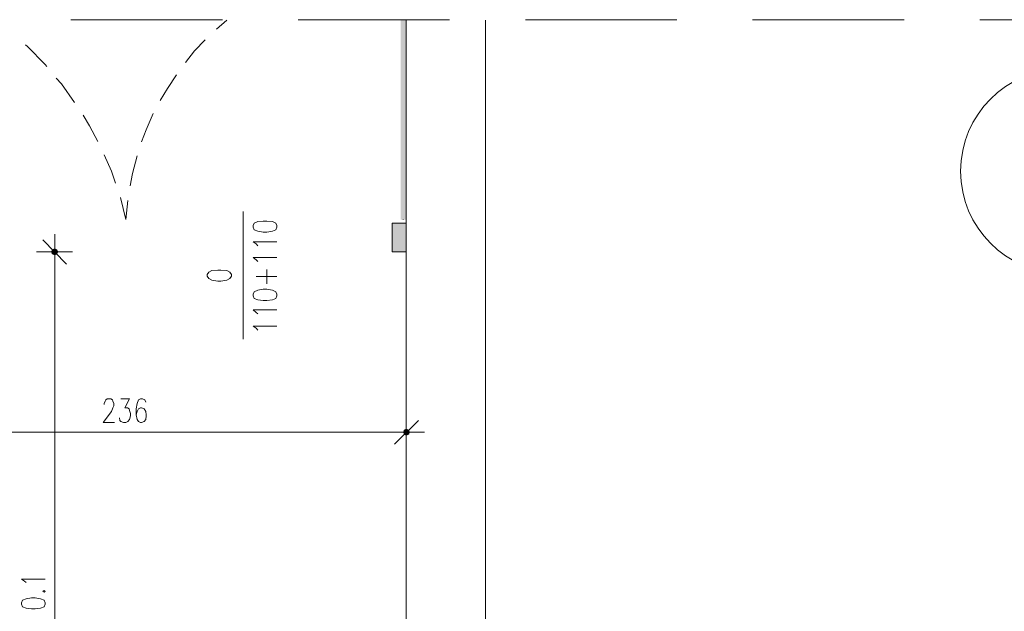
# Model space of a CAD drawing. Header units: millimetres. Extents: x -1096 to 3960, y -1899 to 666.
# Tile 45 of 75: x 1598 to 2010, y 294 to 543. Entities that reach past the tile are written whole.
import ezdxf

# ---------------------------------------------------------------- set-up
doc = ezdxf.new("R2010")
doc.units = ezdxf.units.MM
doc.layers.add('C00-00-00', color=7, linetype='Continuous')

msp = doc.modelspace()

# ---------------------------------------------------------------- hatches: boundary and pattern name
at = {"layer": 'C00-00-00'}
h = msp.add_hatch(color=256, dxfattribs=at)
h.dxf.hatch_style = 2
h.paths.add_polyline_path([(1759.485, 458.71), (1757.37, 458.71), (1759.485, 542.321)])
h = msp.add_hatch(color=256, dxfattribs=at)
h.dxf.hatch_style = 2
h.paths.add_polyline_path([(1757.37, 458.71), (1759.485, 542.321), (1757.37, 542.321)])
h = msp.add_hatch(color=256, dxfattribs=at)
h.dxf.hatch_style = 2
h.paths.add_polyline_path([(1757.37, 542.321), (1759.485, 542.321), (1757.37, 458.71)])
h = msp.add_hatch(color=256, dxfattribs=at)
h.dxf.hatch_style = 2
h.paths.add_polyline_path([(1759.485, 542.321), (1757.37, 458.71), (1759.485, 458.71)])
h = msp.add_hatch(color=256, dxfattribs=at)
h.dxf.hatch_style = 2
h.paths.add_polyline_path([(1759.698, 457.225), (1759.698, 445.16), (1753.771, 445.16)])
h = msp.add_hatch(color=256, dxfattribs=at)
h.dxf.hatch_style = 2
h.paths.add_polyline_path([(1759.698, 457.225), (1753.771, 457.225), (1753.771, 445.16)])
h = msp.add_hatch(color=256, dxfattribs=at)
h.dxf.hatch_style = 2
h.paths.add_polyline_path([(1611.099, 445.16), (1611.313, 444.313), (1611.313, 446.008)])
h = msp.add_hatch(color=256, dxfattribs=at)
h.dxf.hatch_style = 2
h.paths.add_polyline_path([(1611.313, 444.313), (1612.37, 443.889), (1612.37, 446.431)])
h = msp.add_hatch(color=256, dxfattribs=at)
h.dxf.hatch_style = 2
h.paths.add_polyline_path([(1611.313, 444.313), (1611.313, 446.008), (1612.37, 446.431)])
h = msp.add_hatch(color=256, dxfattribs=at)
h.dxf.hatch_style = 2
h.paths.add_polyline_path([(1612.37, 443.889), (1612.37, 446.431), (1613.217, 446.008)])
h = msp.add_hatch(color=256, dxfattribs=at)
h.dxf.hatch_style = 2
h.paths.add_polyline_path([(1612.37, 443.889), (1613.217, 444.313), (1613.217, 446.008)])
h = msp.add_hatch(color=256, dxfattribs=at)
h.dxf.hatch_style = 2
h.paths.add_polyline_path([(1613.217, 444.313), (1613.217, 446.008), (1613.641, 445.16)])
h = msp.add_hatch(color=256, dxfattribs=at)
h.dxf.hatch_style = 2
h.paths.add_polyline_path([(1758.851, 370.439), (1758.641, 369.592), (1760.969, 369.592)])
h = msp.add_hatch(color=256, dxfattribs=at)
h.dxf.hatch_style = 2
h.paths.add_polyline_path([(1758.641, 369.592), (1758.851, 368.744), (1760.756, 368.744)])
h = msp.add_hatch(color=256, dxfattribs=at)
h.dxf.hatch_style = 2
h.paths.add_polyline_path([(1758.641, 369.592), (1760.969, 369.592), (1760.756, 368.744)])
h = msp.add_hatch(color=256, dxfattribs=at)
h.dxf.hatch_style = 2
h.paths.add_polyline_path([(1759.698, 370.863), (1758.851, 370.439), (1760.756, 370.439)])
h = msp.add_hatch(color=256, dxfattribs=at)
h.dxf.hatch_style = 2
h.paths.add_polyline_path([(1758.851, 370.439), (1760.756, 370.439), (1760.969, 369.592)])
h = msp.add_hatch(color=256, dxfattribs=at)
h.dxf.hatch_style = 2
h.paths.add_polyline_path([(1758.851, 368.744), (1760.756, 368.744), (1759.698, 368.321)])

# ---------------------------------------------------------------- linework, layer by layer
at = {"layer": 'C00-00-00', "lineweight": 0}
for points in [[(1682.649, 542.534), (1619.145, 542.534)], [(1680.107, 538.511), (1684.553, 542.321)], [(1777.904, 542.534), (1714.401, 542.534)], [(1792.931, 542.321), (1792.931, 278.359), (1892.423, 278.359), (1892.423, 253.592), (1811.347, 253.592), (1811.347, 169.977), (1920.362, 169.977), (1920.362, 145), (1759.698, 145), (1759.698, 542.321)], [(1873.16, 542.534), (1809.652, 542.534)], [(1968.416, 542.534), (1904.908, 542.534)], [(2063.671, 542.534), (2000.164, 542.534)], [(1667.194, 524.542), (1671.004, 529.408), (1675.45, 534.065)], [(1600.091, 531.95), (1600.939, 531.313), (1608.347, 523.695), (1608.984, 522.847)], [(1613.004, 517.977), (1615.122, 515.649), (1620.626, 507.817)], [(1656.61, 508.664), (1659.572, 513.744), (1663.385, 519.462)], [(1624.225, 502.527), (1626.973, 498.08), (1630.362, 491.519)], [(1648.778, 491.309), (1650.683, 496.386), (1653.645, 503.16)], [(1633.114, 485.805), (1636.076, 479.031), (1637.771, 473.947)], [(1643.912, 472.889), (1644.969, 477.973), (1646.874, 485.382)], [(1639.885, 468.023), (1642.217, 458.71)], [(1642.217, 458.71), (1643.061, 466.752)], [(1691.324, 462.095), (1691.324, 408.538)], [(1758.427, 458.71), (1758.427, 458.92)], [(1607.29, 450.24), (1617.236, 440.08)], [(1612.37, 437.542), (1612.37, 452.569)], [(1697.465, 447.702), (1696.828, 448.546), (1695.561, 449.393), (1705.507, 449.393)], [(1619.778, 445.16), (1604.748, 445.16)], [(1697.465, 441.137), (1696.828, 441.775), (1695.561, 442.832), (1705.507, 442.832)], [(1612.37, 150.08), (1612.37, 440.08)], [(1701.275, 431.824), (1701.275, 437.752)], [(1696.828, 434.79), (1705.507, 434.79)], [(1697.465, 419.122), (1696.828, 419.76), (1695.561, 420.817), (1705.507, 420.817)], [(1697.465, 412.351), (1696.828, 413.198), (1695.561, 414.042), (1705.507, 414.042)], [(1633.114, 381.233), (1633.114, 381.656), (1633.538, 382.504), (1633.748, 383.137), (1634.385, 383.561), (1635.866, 383.561), (1636.5, 383.137), (1636.713, 382.504), (1637.137, 381.656), (1637.137, 380.599), (1636.713, 379.752), (1636.076, 378.271), (1632.691, 373.614), (1637.347, 373.614)], [(1640.099, 383.561), (1643.698, 383.561), (1641.794, 379.752), (1642.851, 379.752), (1643.485, 379.328), (1643.698, 378.695), (1644.122, 377.424), (1644.122, 376.366), (1643.698, 374.882), (1643.061, 374.038), (1642.217, 373.614), (1641.16, 373.614), (1640.099, 374.038), (1639.675, 374.462), (1639.465, 375.519)], [(1650.473, 382.08), (1650.049, 383.137), (1649.202, 383.561), (1648.355, 383.561), (1647.507, 383.137), (1646.874, 381.656), (1646.45, 379.328), (1646.45, 376.79), (1646.874, 374.882), (1647.507, 374.038), (1648.355, 373.614), (1648.778, 373.614), (1649.836, 374.038), (1650.473, 374.882), (1650.683, 376.366), (1650.683, 376.79), (1650.473, 378.271), (1649.836, 379.328), (1648.778, 379.752), (1648.355, 379.752), (1647.507, 379.328), (1646.874, 378.271), (1646.45, 376.79)], [(1759.698, 361.969), (1759.698, 377)], [(1764.778, 374.462), (1754.828, 364.511)], [(1528.756, 369.592), (1754.828, 369.592)], [(1752.29, 369.592), (1767.32, 369.592)], [(1600.305, 306.511), (1599.668, 307.145), (1598.397, 307.992), (1608.347, 307.992)]]:
    msp.add_lwpolyline(points, dxfattribs=at)
for points in [[(1695.561, 455.534), (1695.984, 454.473), (1697.465, 453.84), (1699.794, 453.416), (1701.275, 453.416), (1703.603, 453.84), (1705.084, 454.473), (1705.507, 455.534), (1705.507, 456.168), (1705.084, 457.225), (1703.603, 457.863), (1701.275, 458.073), (1699.794, 458.073), (1697.465, 457.863), (1695.984, 457.225), (1695.561, 456.168)], [(1759.698, 445.16), (1759.698, 457.227), (1753.771, 457.227), (1753.771, 445.16)], [(1612.37, 446.431), (1611.313, 446.008), (1611.099, 445.16), (1611.313, 444.313), (1612.37, 443.889), (1613.217, 444.313), (1613.641, 445.16), (1613.217, 446.008)], [(1676.297, 435), (1676.931, 433.943), (1678.202, 433.305), (1680.74, 432.882), (1682.011, 432.882), (1684.553, 433.305), (1685.82, 433.943), (1686.458, 435), (1686.458, 435.634), (1685.82, 436.695), (1684.553, 437.328), (1682.011, 437.542), (1680.74, 437.542), (1678.202, 437.328), (1676.931, 436.695), (1676.297, 435.634)], [(1695.561, 426.744), (1695.984, 425.687), (1697.465, 425.05), (1699.794, 424.84), (1701.275, 424.84), (1703.603, 425.05), (1705.084, 425.687), (1705.507, 426.744), (1705.507, 427.378), (1705.084, 428.439), (1703.603, 429.073), (1701.275, 429.496), (1699.794, 429.496), (1697.465, 429.073), (1695.984, 428.439), (1695.561, 427.378)], [(1760.969, 369.592), (1760.756, 370.439), (1759.698, 370.863), (1758.851, 370.439), (1758.641, 369.592), (1758.851, 368.744), (1759.698, 368.321), (1760.756, 368.744)], [(1607.29, 302.702), (1607.923, 302.489), (1608.347, 302.702), (1607.923, 303.126)], [(1598.397, 297.408), (1598.82, 296.351), (1600.305, 295.714), (1602.633, 295.504), (1604.114, 295.504), (1606.443, 295.714), (1607.923, 296.351), (1608.347, 297.408), (1608.347, 298.046), (1607.923, 299.103), (1606.443, 299.737), (1604.114, 300.16), (1602.633, 300.16), (1600.305, 299.737), (1598.82, 299.103), (1598.397, 298.046)]]:
    msp.add_lwpolyline(points, close=True, dxfattribs=at)
msp.add_ellipse((2034.775, 479.031), major_axis=(0, 42.76), ratio=0.997501, start_param=0, end_param=6.283185, dxfattribs=at)

doc.saveas('drawing.dxf')
